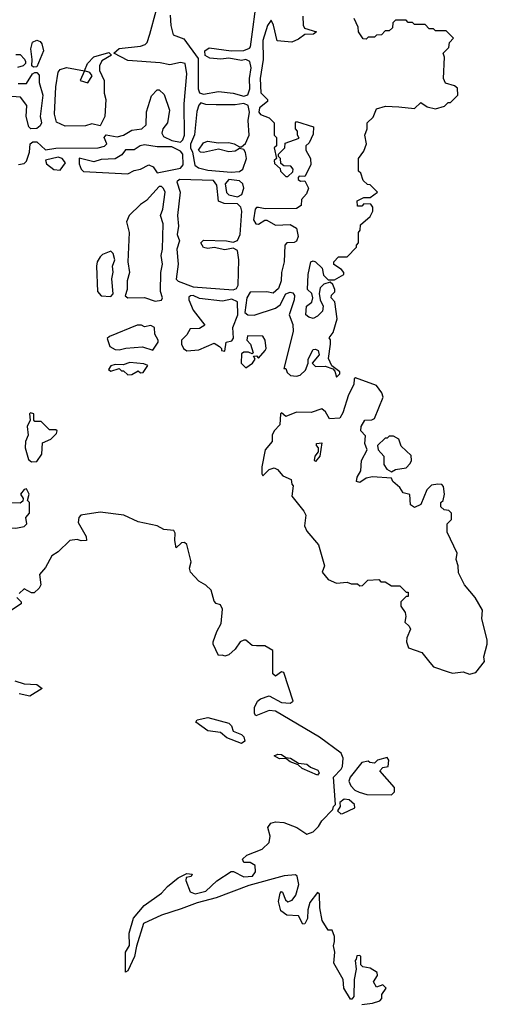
# Model space of a CAD drawing. Extents: x 2386897 to 2565480, y 579156 to 761880.
# Tile 90 of 191: x 2478493 to 2480710, y 662328 to 666993. Entities that reach past the tile are written whole.
import ezdxf

# ---------------------------------------------------------------- set-up
doc = ezdxf.new("R2010")
doc.units = 0

msp = doc.modelspace()

# ---------------------------------------------------------------- linework, layer by layer
at = {"layer": '0CON10XD'}
for points in [[(2479206.7, 667015), (2479210, 666965), (2479220.8, 666920.8), (2479271.9, 666901.9), (2479338.8, 666808.8), (2479339.2, 666665), (2479346.1, 666646.1), (2479365, 666640), (2479435, 666652), (2479505, 666644.2), (2479555, 666631.2), (2479575, 666637.5), (2479584, 666665), (2479582, 666715), (2479590, 666765), (2479583.3, 666795), (2479565, 666803.8), (2479545, 666800), (2479485, 666811.2), (2479446.4, 666806.4), (2479395, 666810), (2479372.9, 666822.9), (2479371.2, 666845), (2479391.2, 666858.8), (2479496.1, 666846.1), (2479555, 666847.5), (2479582.5, 666857.5), (2479588, 666865), (2479621.2, 667115)], [(2478487, 666307), (2478515, 666311.2), (2478525, 666323.3), (2478539.4, 666365), (2478543.3, 666405), (2478555, 666413.8), (2478575, 666413.8), (2478615, 666376), (2478665, 666384.2), (2478865, 666385.8), (2478895, 666393.8), (2478906.7, 666405), (2478893.3, 666435), (2478903, 666447), (2478955, 666438), (2478985, 666446), (2479025, 666468.8), (2479072.5, 666475), (2479092.5, 666495), (2479094.1, 666555.9), (2479118.3, 666631.7), (2479145, 666660), (2479155, 666660), (2479178.3, 666638.3), (2479202.5, 666565), (2479193.3, 666505), (2479171.2, 666475), (2479166.7, 666455), (2479175, 666440), (2479215, 666421.2), (2479255, 666413.3), (2479266.1, 666423.9), (2479273.8, 666445), (2479272, 666595), (2479285.9, 666735.9), (2479277.5, 666785), (2479255, 666790), (2479205, 666778.8), (2479158.8, 666788.8), (2479005, 666800), (2478940, 666835), (2478965, 666856.2), (2479065, 666866.7), (2479087.5, 666875), (2479096.7, 666885), (2479110, 666925), (2479140, 667035)], [(2479835, 667010), (2479837, 666967), (2479843.3, 666953.3), (2479900, 666935), (2479886.4, 666923.6), (2479845, 666922.5), (2479815, 666900), (2479783, 666887), (2479713, 666893), (2479697, 666967), (2479685, 666990), (2479667.5, 666965), (2479646.2, 666895), (2479648, 666805), (2479632.5, 666715), (2479636.4, 666646.4), (2479667.5, 666615), (2479667.5, 666605), (2479630, 666575), (2479627.5, 666555), (2479633.9, 666543.9), (2479675, 666527.5), (2479700, 666505), (2479700, 666445), (2479710, 666435), (2479710, 666395), (2479700, 666385), (2479710, 666335), (2479700, 666325), (2479701.7, 666311.7), (2479728.3, 666288.3), (2479730, 666275), (2479755, 666250), (2479765, 666250), (2479788.3, 666271.7), (2479790, 666285), (2479778.3, 666298.3), (2479745, 666300), (2479731.7, 666311.7), (2479730, 666335), (2479720, 666345), (2479720, 666355), (2479750, 666385), (2479751.7, 666408.3), (2479818.3, 666431.7), (2479810, 666445), (2479810, 666465), (2479800, 666475), (2479800, 666505), (2479805, 666510), (2479886.7, 666485), (2479885, 666450), (2479865, 666410), (2479850, 666395), (2479850, 666375), (2479871.2, 666335), (2479873.8, 666305), (2479845, 666250), (2479818.3, 666251.7), (2479812.5, 666245), (2479812.5, 666235), (2479825, 666227.5), (2479845, 666230), (2479862, 666195), (2479852.3, 666167.7), (2479829.3, 666140.7)], [(2479829.3, 666140.7), (2479827.1, 666112.9), (2479805, 666098), (2479656.4, 666096.4), (2479625, 666103.3), (2479615, 666102.5), (2479610, 666095), (2479602, 666045), (2479612.5, 666025), (2479625, 666023.8), (2479655, 666042.5), (2479665, 666042.5), (2479705, 666018.8), (2479775, 666023.3), (2479805.8, 666005.8), (2479814, 665965), (2479805.8, 665944.2), (2479795, 665936.7), (2479760, 665935), (2479750, 665925), (2479746.7, 665845), (2479734, 665795), (2479733.3, 665755), (2479720.5, 665719.5), (2479695, 665696.7), (2479665, 665703.3), (2479585, 665702.5), (2479570, 665675), (2479560, 665605), (2479574.4, 665594.4), (2479605, 665592.5), (2479705, 665626.7), (2479727.9, 665642.1), (2479755, 665693.3), (2479775, 665701.2), (2479788.3, 665698.3), (2479796.1, 665686.1), (2479794, 665665), (2479770.8, 665595), (2479788.7, 665548.7), (2479790, 665515), (2479745, 665340), (2479755, 665340), (2479761.7, 665321.7), (2479777.5, 665307.5), (2479805, 665303.8), (2479822, 665308), (2479848.3, 665331.7), (2479860, 665365), (2479860, 665385), (2479885, 665430), (2479895, 665432.5), (2479907.5, 665425), (2479912.5, 665405), (2479880, 665365), (2479895, 665350), (2479941.7, 665351.7), (2479978.3, 665338.3), (2479987.5, 665327.5), (2479995, 665300), (2480010, 665315), (2480010, 665325), (2479972.5, 665352.5), (2479957, 665387), (2479966.4, 665456.4), (2479966.4, 665476.4), (2479960, 665485), (2479979.5, 665510.5), (2479998, 665575), (2479986.4, 665656.4), (2479970, 665675), (2479971.7, 665688.3), (2479987, 665703), (2479987.5, 665715), (2479978.3, 665738.3), (2479965, 665750), (2479935, 665740), (2479917.5, 665722.5), (2479912.5, 665695), (2479917.5, 665665), (2479932.5, 665635), (2479928.3, 665611.7), (2479905, 665587.5), (2479885, 665577.5), (2479863.3, 665583.3), (2479850, 665595), (2479852.5, 665635), (2479877.5, 665655), (2479882.5, 665675), (2479877.5, 665695), (2479856.7, 665715), (2479860, 665785), (2479873.3, 665845), (2479885, 665850), (2479896.1, 665846.1), (2479927.5, 665815), (2479933, 665783), (2479955, 665760), (2479985, 665760), (2480030, 665785), (2480030, 665795), (2480019.3, 665809.3), (2479982.5, 665832.5), (2479982.5, 665845), (2480005, 665870), (2480045, 665870), (2480090, 665915), (2480090, 665925), (2480100, 665935), (2480100, 665985), (2480107.5, 665995), (2480108.3, 666021.7), (2480155, 666060), (2480167.5, 666085), (2480167.5, 666105), (2480158.3, 666118.3), (2480125, 666120), (2480115, 666110), (2480095, 666110), (2480092.5, 666135), (2480125, 666150), (2480155, 666150), (2480190, 666175), (2480155, 666210), (2480141.7, 666211.7), (2480121.7, 666231.7), (2480110, 666265), (2480100, 666275), (2480100, 666335), (2480125, 666370), (2480137.5, 666405), (2480130, 666445), (2480140, 666475), (2480140, 666505), (2480168.3, 666531.7), (2480185, 666570), (2480227, 666583), (2480290.7, 666580.7), (2480365, 666572.5), (2480395, 666600), (2480425, 666580), (2480465, 666570), (2480507, 666583), (2480525, 666600), (2480535, 666600), (2480570, 666635), (2480568.3, 666668.3), (2480555, 666680), (2480511.7, 666691.7), (2480502.5, 666715), (2480507.5, 666815), (2480500, 666835), (2480528.3, 666861.7), (2480530, 666885), (2480550, 666905), (2480515, 666940), (2480465, 666940), (2480455, 666950), (2480435, 666950), (2480415, 666970), (2480365, 666970), (2480355, 666980), (2480335, 666980), (2480325, 666990), (2480275, 666990), (2480261.7, 666978.3), (2480260, 666955), (2480245, 666940), (2480225, 666940), (2480208.3, 666921.7), (2480185, 666920), (2480175, 666910), (2480145, 666910), (2480135, 666900), (2480121.7, 666901.7), (2480100, 666935), (2480097, 666957), (2480078.3, 666998.3)], [(2478558.3, 666768.3), (2478550, 666775), (2478552.5, 666805), (2478545.8, 666855), (2478554.2, 666885.8), (2478575, 666896.2), (2478590, 666890), (2478598.1, 666878.1), (2478605.6, 666845), (2478575, 666770), (2478558.3, 666768.3)], [(2478475, 666827.5), (2478495, 666827.5), (2478516.4, 666806.4), (2478520, 666795), (2478520, 666785), (2478510, 666775), (2478483, 666767)], [(2478708.3, 666488.3), (2478668, 666508), (2478658, 666545), (2478663.8, 666675), (2478676.2, 666745), (2478685, 666756.2), (2478715, 666766.2), (2478800, 666750), (2478780, 666705), (2478816.1, 666693.9), (2478836.2, 666726.2), (2478825, 666742.5), (2478800, 666750), (2478813.8, 666785), (2478845, 666816.2), (2478915, 666836.7), (2478927.5, 666825), (2478882.3, 666797.7), (2478871.2, 666775), (2478872, 666752), (2478894, 666705), (2478894, 666645), (2478901.2, 666615), (2478895.9, 666534.1), (2478875, 666490), (2478835, 666500), (2478805, 666490), (2478708.3, 666488.3)], [(2478485, 666690), (2478525, 666690), (2478553.6, 666736.4), (2478565, 666742.5), (2478575, 666742.5), (2478585, 666730), (2478586, 666695), (2478603.1, 666635), (2478589.4, 666535), (2478595.7, 666505), (2478590.3, 666489.7), (2478575, 666477.5), (2478546, 666476), (2478536, 666486), (2478523.3, 666535), (2478527, 666587), (2478496.4, 666626.4), (2478455, 666628.8)], [(2479495, 666270), (2479535, 666273.8), (2479551.2, 666285), (2479568.8, 666335), (2479563.9, 666363.9), (2479555, 666377.5), (2479535, 666382.5), (2479515, 666370), (2479485, 666367.5), (2479435, 666378.8), (2479365, 666363.3), (2479350, 666365), (2479340, 666375), (2479365, 666410), (2479382.7, 666417.3), (2479435, 666410), (2479485, 666411.2), (2479510, 666405), (2479535, 666390), (2479545, 666390), (2479564, 666406), (2479581.2, 666445), (2479576.7, 666515), (2479582, 666555), (2479575.8, 666585.8), (2479555, 666596.2), (2479515, 666589.2), (2479425, 666589.2), (2479375, 666590.8), (2479351.7, 666598.3), (2479341.9, 666588.1), (2479332.4, 666557.6), (2479322.5, 666447.5), (2479303, 666403), (2479302.5, 666385), (2479312.5, 666365), (2479324.1, 666304.1), (2479340.5, 666290.5), (2479385, 666280), (2479495, 666270)], [(2479005, 666262), (2479035, 666278.8), (2479065.9, 666284.1), (2479105, 666306), (2479125.9, 666295.9), (2479145, 666267.5), (2479255, 666290), (2479268.8, 666305), (2479266.2, 666355), (2479255, 666370), (2479215, 666391.2), (2479145, 666390), (2479085, 666399.2), (2479064.3, 666395.7), (2479035, 666376.2), (2478995, 666376.7), (2478977.9, 666352.1), (2478945, 666332.9), (2478879.3, 666330.7), (2478845, 666320), (2478775, 666337.5), (2478775, 666310), (2478784.1, 666284.1), (2478795, 666273.3), (2479005, 666262)], [(2478685, 666280), (2478710, 666315), (2478695, 666336), (2478675, 666342), (2478615, 666327.5), (2478620.5, 666310.5), (2478655, 666282.5), (2478685, 666280)], [(2479505, 665713.8), (2479521.2, 665718.8), (2479528.8, 665735), (2479532.5, 665855), (2479525, 665900), (2479505, 665911.2), (2479465, 665902), (2479415, 665913.8), (2479385, 665908.8), (2479364.2, 665914.2), (2479351.2, 665935), (2479365, 665948), (2479474.1, 665945.9), (2479505, 665938.8), (2479525, 665946.2), (2479538.6, 665975), (2479545.8, 666085.8), (2479542, 666105), (2479525, 666121.2), (2479462.3, 666122.3), (2479435, 666133.3), (2479428.3, 666208.3), (2479411.7, 666231.7), (2479250, 666235), (2479237.5, 666225), (2479253.8, 666175), (2479240.8, 666065), (2479246.2, 666015), (2479240, 665975), (2479250, 665945), (2479238, 665905), (2479243.8, 665835), (2479234.3, 665764.3), (2479244.3, 665754.3), (2479315, 665728), (2479505, 665713.8)], [(2479525, 666153.8), (2479546.2, 666165), (2479556, 666195), (2479551.2, 666215), (2479535, 666230), (2479484.1, 666235.9), (2479466.7, 666215), (2479473.8, 666173.8), (2479485, 666162.5), (2479525, 666153.8)], [(2479135, 665660), (2479165, 665664.2), (2479170, 665675), (2479160, 665705), (2479162, 665795), (2479170, 665835), (2479163.3, 665875), (2479170, 665905), (2479173.8, 666025), (2479160, 666065), (2479172, 666095), (2479182.5, 666175), (2479175, 666192.5), (2479165, 666202.5), (2479155, 666202.5), (2479093.9, 666136.1), (2479065, 666116.7), (2479012.5, 666065), (2479000, 666035), (2479012, 665985), (2479006, 665845), (2479013.8, 665795), (2479002, 665755), (2479002, 665715), (2478993.8, 665685), (2479005, 665674.4), (2479085, 665676.2), (2479135, 665660)], [(2478925, 665682), (2478936.2, 665693.8), (2478930, 665765), (2478936.1, 665796.1), (2478933.3, 665825), (2478943.3, 665855), (2478936.7, 665885), (2478925, 665896.7), (2478885, 665880), (2478875, 665870), (2478860, 665845), (2478857.5, 665825), (2478862.5, 665705), (2478880, 665685), (2478925, 665682)], [(2479465, 665422.5), (2479472.5, 665465), (2479498.3, 665471.7), (2479506.1, 665483.9), (2479503.8, 665535), (2479526.7, 665595), (2479526.1, 665656.1), (2479499.5, 665669.5), (2479455, 665660), (2479345, 665671.2), (2479315, 665686.2), (2479302.5, 665685), (2479295, 665677.5), (2479294.4, 665665), (2479315, 665616.2), (2479370, 665545), (2479345, 665530), (2479301.7, 665528.3), (2479285, 665500), (2479260, 665475), (2479260, 665455), (2479270, 665435), (2479285, 665423.3), (2479341.7, 665428.3), (2479415, 665460), (2479440, 665445), (2479450, 665435), (2479450, 665425), (2479465, 665422.5)], [(2479125, 665427.5), (2479150, 665465), (2479150, 665475), (2479133.6, 665503.6), (2479132.5, 665535), (2479115, 665543.3), (2479085, 665537.5), (2479070, 665545), (2479050, 665545), (2478918.3, 665491.7), (2478908.3, 665481.7), (2478920, 665445), (2478945, 665430), (2478965, 665428), (2478997, 665437), (2479075, 665443.3), (2479125, 665427.5)], [(2479565, 665343.3), (2479597.5, 665365), (2479610, 665385), (2479601.7, 665398.3), (2479615, 665400), (2479625, 665390), (2479656.2, 665425), (2479661.2, 665435), (2479656.9, 665475), (2479645, 665493.8), (2479573.3, 665495), (2479570, 665475), (2479587.5, 665455), (2479600, 665415), (2479595, 665410), (2479577.5, 665417.5), (2479555, 665417.5), (2479545, 665410), (2479542.5, 665365), (2479565, 665343.3)], [(2479005, 665310), (2479025, 665312.5), (2479055, 665330), (2479065, 665320), (2479078.3, 665321.7), (2479100, 665355), (2479081.7, 665361.7), (2479015, 665368.8), (2478983, 665357), (2478945, 665360), (2478925, 665352.5), (2478913.3, 665335), (2478925, 665327.5), (2478965, 665340), (2478975, 665330), (2478985, 665330), (2479005, 665310)], [(2480625, 663892.5), (2480655, 663900), (2480697, 663953), (2480693.3, 663975), (2480710, 664035), (2480710, 664055), (2480683.3, 664155), (2480687.5, 664195), (2480652.5, 664255), (2480602.5, 664315), (2480573, 664373), (2480572.5, 664405), (2480562.5, 664435), (2480567.5, 664465), (2480520, 664565), (2480520, 664605), (2480540, 664625), (2480540, 664655), (2480528.3, 664668.3), (2480505, 664670), (2480490, 664685), (2480490, 664705), (2480500, 664715), (2480507.5, 664745), (2480501.7, 664781.7), (2480495, 664790), (2480475, 664792.5), (2480445, 664787.5), (2480423.8, 664765), (2480394.1, 664695.9), (2480365, 664682), (2480346.2, 664695), (2480343, 664743), (2480310.7, 664750.7), (2480295.8, 664775.8), (2480262.5, 664805), (2480255, 664820), (2480165, 664827.5), (2480135, 664820), (2480105, 664800), (2480090, 664805), (2480093.3, 664825), (2480110, 664855), (2480113.3, 664905), (2480140, 664955), (2480130, 664985), (2480131.7, 665021.7), (2480110, 665045), (2480112.5, 665065), (2480130, 665095), (2480163, 665097), (2480175.8, 665104.2), (2480216.7, 665205), (2480210, 665225), (2480185, 665260), (2480085, 665296.7), (2480078.3, 665291.7), (2480077.5, 665265), (2480051.2, 665215), (2480025, 665130), (2480010, 665105), (2479961.2, 665101.2), (2479942.5, 665135), (2479925, 665150), (2479875, 665132.5), (2479805, 665133.8), (2479755, 665113.3), (2479735, 665130), (2479730, 665125), (2479727, 665073), (2479698.8, 665045), (2479690, 665025), (2479690, 664995), (2479656.2, 664955), (2479641.2, 664875), (2479640.7, 664840.7), (2479645, 664832.5), (2479675, 664862.5), (2479699.3, 664869.3), (2479715, 664862.5), (2479741.2, 664831.2), (2479780, 664815), (2479783, 664793), (2479790, 664785), (2479782.5, 664735), (2479840, 664665), (2479850, 664645), (2479842.5, 664595), (2479855, 664570), (2479910, 664505), (2479937.5, 664405), (2479927.5, 664375), (2479955, 664340), (2479995, 664323.3), (2480045, 664327.5), (2480065, 664320), (2480095, 664320), (2480105, 664310), (2480118.3, 664311.7), (2480143, 664337), (2480195, 664340), (2480205, 664330), (2480225, 664330), (2480255, 664310), (2480295, 664310), (2480325, 664280), (2480335, 664280), (2480335, 664260), (2480325, 664260), (2480300, 664235), (2480300, 664215), (2480320, 664185), (2480323.3, 664165), (2480318.3, 664138.3), (2480339.5, 664119.5), (2480346.2, 664105), (2480328.8, 664065), (2480326.7, 664045), (2480337, 664017), (2480400, 663995), (2480437, 663947), (2480455, 663927.5), (2480523.6, 663903.6), (2480545, 663897.5), (2480595, 663902.5), (2480625, 663892.5)], [(2478548.3, 664898.3), (2478575, 664900), (2478597.5, 664935), (2478601.7, 664988.3), (2478640, 665005), (2478668.3, 665031.7), (2478670, 665045), (2478665, 665050), (2478635, 665050), (2478595, 665090), (2478565, 665090), (2478560, 665095), (2478560, 665125), (2478545, 665130), (2478540, 665125), (2478542.5, 665095), (2478528.8, 665065), (2478532.5, 665025), (2478521.2, 664995), (2478518.8, 664965), (2478535, 664910), (2478548.3, 664898.3)], [(2480255, 664850), (2480275, 664862.5), (2480325, 664870), (2480345, 664890), (2480350, 664905), (2480348.3, 664928.3), (2480301.7, 664971.7), (2480290, 665005), (2480265, 665020), (2480245, 665020), (2480235, 665010), (2480225, 665010), (2480190, 664975), (2480192.5, 664955), (2480220, 664925), (2480220, 664885), (2480233.6, 664863.6), (2480255, 664850)], [(2479895, 664900), (2479890, 664905), (2479893.8, 664925), (2479910, 664945), (2479910, 664965), (2479900, 664975), (2479900, 664985), (2479925, 664987.5), (2479916.7, 664925), (2479895, 664900)], [(2478475, 664584.4), (2478515, 664592), (2478526.7, 664605), (2478522.5, 664635), (2478540, 664655), (2478540, 664705), (2478530, 664715), (2478537.5, 664745), (2478525, 664770), (2478515, 664767.5), (2478497.5, 664745), (2478510, 664725), (2478508.3, 664711.7), (2478495, 664702.5), (2478445, 664703.3), (2478432.5, 664695), (2478423.6, 664676.4), (2478433.3, 664635), (2478446.4, 664616.4), (2478450, 664585), (2478475, 664584.4)], [(2480115, 662327.5), (2480166.4, 662333.6), (2480200, 662345), (2480210, 662355), (2480210, 662375), (2480230, 662405), (2480215, 662420), (2480185, 662410), (2480170, 662435), (2480190, 662465), (2480188.3, 662478.3), (2480155, 662500), (2480120, 662505), (2480110, 662515), (2480110, 662555), (2480105, 662560), (2480091.7, 662558.3), (2480088.3, 662541.7), (2480083.3, 662535), (2480087.5, 662495), (2480078.8, 662445), (2480077.5, 662365), (2480068.3, 662351.7), (2480061.7, 662351.7), (2480030, 662405), (2480026.2, 662445), (2479983, 662523), (2479986.7, 662575), (2479980, 662605), (2479986.2, 662625), (2479985, 662650), (2479975, 662680), (2479955, 662680), (2479927.5, 662725), (2479916.7, 662785), (2479915, 662850), (2479905, 662857.5), (2479868.8, 662811.2), (2479859.2, 662775), (2479857.1, 662735), (2479845, 662710), (2479835, 662707.5), (2479815, 662747.5), (2479760, 662750), (2479731.7, 662771.7), (2479720, 662815), (2479727.5, 662855), (2479735, 662862.5), (2479739.3, 662859.3), (2479752.5, 662822.5), (2479765, 662814), (2479785, 662821.2), (2479802, 662845), (2479816.2, 662895), (2479808, 662935), (2479800.8, 662940.8), (2479746.6, 662936.6), (2479578.6, 662891.4), (2479425, 662832.2), (2479335, 662809.4), (2479259.1, 662780.9), (2479165, 662750.5), (2479079.4, 662710.6), (2479046.4, 662603.6), (2479037.9, 662555), (2479005, 662487.5), (2478995, 662480), (2478994.1, 662484.1), (2478994.4, 662575), (2479013, 662607), (2479012.5, 662665), (2479033.1, 662736.9), (2479083.8, 662796.2), (2479165, 662854), (2479193, 662887), (2479245, 662926.7), (2479285, 662947.5), (2479310, 662945), (2479306.1, 662933.9), (2479281.7, 662928.3), (2479280, 662915), (2479300.9, 662860.9), (2479325, 662850.9), (2479376.2, 662863.8), (2479427.3, 662912.7), (2479495, 662956.7), (2479507, 662957), (2479555, 662932.5), (2479597.5, 662935), (2479611.2, 662955), (2479610, 662985), (2479585, 663000), (2479555, 663000), (2479550, 663015), (2479570, 663035), (2479643, 663063), (2479676.2, 663095), (2479680, 663125), (2479670, 663165), (2479683.8, 663186.2), (2479705, 663192.5), (2479745, 663190), (2479807.5, 663165), (2479855, 663133.8), (2479884.1, 663145.9), (2479909.5, 663170.5), (2479925, 663197.5), (2479978.3, 663251.7), (2479980, 663265), (2479990, 663275), (2479980, 663405), (2480017.5, 663442.5), (2480023.8, 663455), (2480026, 663495), (2480017.7, 663517.7), (2479913.6, 663593.6), (2479706.3, 663716.3), (2479675, 663720.8), (2479612.5, 663695), (2479606.4, 663706.4), (2479606.2, 663735), (2479620, 663765), (2479635, 663775.8), (2479675, 663788.8), (2479735, 663758.6), (2479775.8, 663754.2), (2479790, 663765), (2479745, 663900), (2479735, 663902.5), (2479705, 663882.5), (2479693, 663893), (2479693.3, 664005), (2479655.7, 664025.7), (2479615, 664026.7), (2479595, 664027.5), (2479565, 664053.3), (2479555, 664053.8), (2479537.5, 664045), (2479515, 664010), (2479485, 663983.8), (2479465, 663977.5), (2479455, 663982.5), (2479435, 663980), (2479410, 664035), (2479410.8, 664045), (2479427.5, 664095), (2479448.3, 664131.7), (2479455, 664200), (2479445, 664220), (2479425, 664226.7), (2479415, 664237.5), (2479400.3, 664290.3), (2479375, 664313.8), (2479342.3, 664332.3), (2479303.3, 664375), (2479298.8, 664395), (2479305.8, 664425), (2479285, 664506.7), (2479275, 664516), (2479260, 664515), (2479235, 664490), (2479228.8, 664525), (2479230.7, 664560.7), (2479223.6, 664573.6), (2479177.1, 664577.1), (2479145, 664595.5), (2479054.5, 664614.5), (2478986.7, 664645), (2478875, 664660), (2478783.3, 664645), (2478773.3, 664635), (2478770.7, 664610.7), (2478807.5, 664545), (2478810, 664525), (2478785, 664523.3), (2478765, 664530), (2478730, 664525), (2478675, 664472.5), (2478645, 664453.3), (2478615, 664397.5), (2478587.5, 664365), (2478592.5, 664315), (2478585, 664300), (2478561.7, 664278.3), (2478548.3, 664278.3), (2478515, 664296.7), (2478490, 664275)], [(2478480, 664255), (2478500, 664235), (2478500, 664225), (2478454.1, 664195.9)], [(2478470.5, 663860.5), (2478515, 663846), (2478575, 663842.5), (2478600, 663825), (2478541.7, 663788.3), (2478491.2, 663798.8)], [(2479545, 663564), (2479475, 663591.2), (2479445, 663616.2), (2479385, 663624), (2479327.5, 663665), (2479334, 663676), (2479385, 663687.5), (2479485, 663660), (2479497, 663647), (2479505, 663622.5), (2479545, 663606.7), (2479555.8, 663595.8), (2479560, 663575), (2479545, 663564)], [(2479905, 663413.3), (2479832.5, 663445), (2479812.5, 663462.5), (2479775, 663477.5), (2479755, 663492.5), (2479725, 663491.2), (2479700, 663505), (2479716.7, 663513.3), (2479735, 663511.2), (2479755, 663497.5), (2479777.5, 663495), (2479815, 663470), (2479855, 663465.8), (2479871.2, 663451.2), (2479907, 663437), (2479912.5, 663425), (2479905, 663413.3)], [(2480255, 663320), (2480270, 663335), (2480270, 663355), (2480200, 663435), (2480215, 663450), (2480240, 663455), (2480242.5, 663485), (2480235, 663496.7), (2480190, 663485), (2480175, 663470), (2480153, 663473), (2480145, 663480), (2480115, 663473.3), (2480060, 663405), (2480053.8, 663385), (2480062.5, 663362.5), (2480082.5, 663342.5), (2480102.7, 663332.7), (2480138.3, 663321.7), (2480255, 663320)], [(2480015, 663230), (2480025, 663232.5), (2480081.7, 663258.3), (2480080, 663275), (2480055, 663296.7), (2480030.7, 663299.3), (2480010, 663285), (2480012.5, 663265), (2480000, 663245), (2480015, 663230)]]:
    msp.add_lwpolyline(points, dxfattribs=at)

doc.saveas('drawing.dxf')
